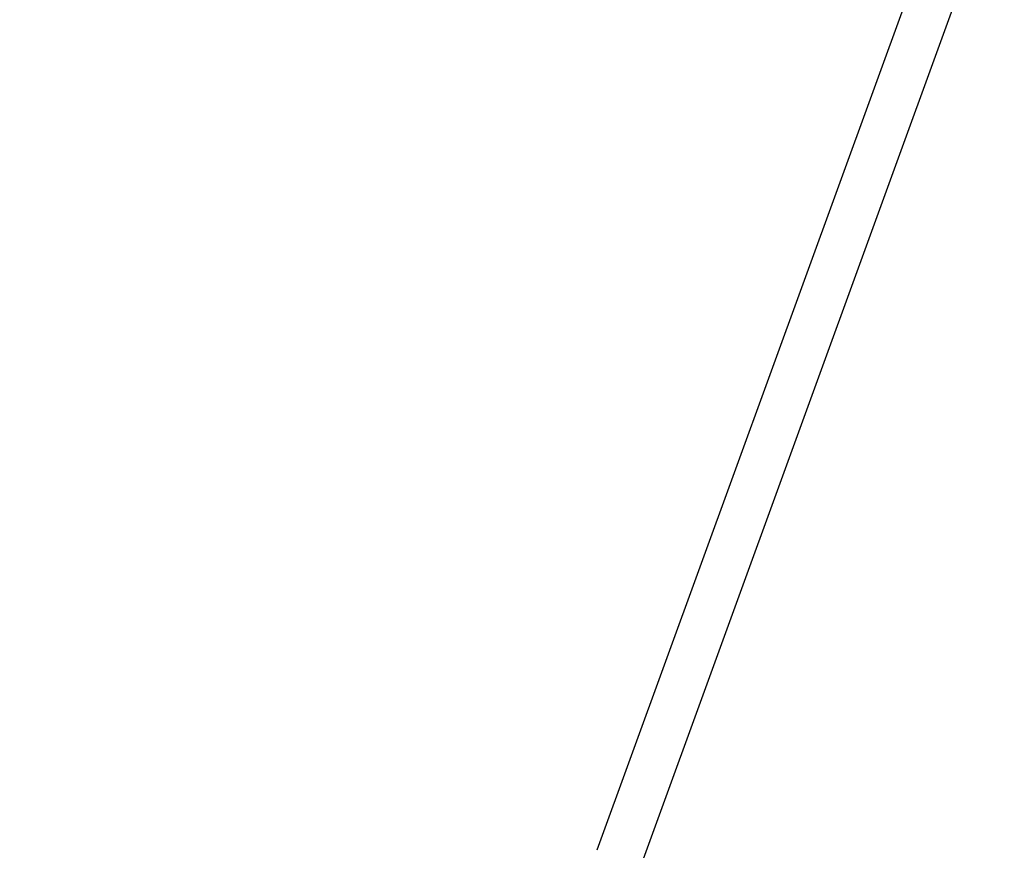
# Model space of a CAD drawing. Header units: inches. Extents: x 424 to 2043, y -237 to 445.
# Tile 138 of 256: x 543.69 to 547.9, y 66.28 to 69.84. Entities that reach past the tile are written whole.
import ezdxf

# ---------------------------------------------------------------- set-up
doc = ezdxf.new("R2010")
doc.units = ezdxf.units.IN
doc.header["$MEASUREMENT"] = 0
doc.layers.add('A-WALL', color=113, linetype='Continuous', lineweight=9)
doc.styles.get("Standard").update_dxf_attribs({"font": 'arial.ttf'})
doc.dimstyles.new('ISO-25', dxfattribs={"dimtxt": 1.2, "dimasz": 0.5, "dimexe": 0.8, "dimexo": 50, "dimtad": 1, "dimtoh": 1, "dimdec": 1, "dimdsep": 46, "dimtxsty": 'Standard', "dimblk": 'ARCHTICK', "dimcen": 2.5, "dimadec": 0, "dimazin": 0, "dimtfac": 1, "dimtdec": 1, "dimtmove": 0, "dimatfit": 3, "dimldrblk": 'ARCHTICK', "dimfxl": 1, "dimfxlon": 1, "dimarcsym": 0})

# ---------------------------------------------------------------- blocks, each defined once
blk = doc.blocks.new('_ArchTick')
at = {"color": 0, "linetype": 'ByBlock', "const_width": 0.15}
blk.add_lwpolyline([(-0.5, -0.5), (0.5, 0.5)], dxfattribs=at)
blk = doc.blocks.new('*D1174')
at = {"color": 0, "lineweight": -2, "transparency": 16777216}
for p, q in [((553.4742, 75.1284), (545.5977, 54.0276)), ((553.4742, 75.1284), (554.2237, 74.8486)), ((545.5977, 54.0276), (546.3472, 53.7478))]:
    blk.add_line(p, q, dxfattribs=at)
at = {"layer": 'Defpoints', "color": 0, "transparency": 16777216}
for p in [(551.5637, 75.8416), (543.6871, 54.7408), (545.5977, 54.0276)]:
    blk.add_point(p, dxfattribs=at)
at = {"color": 0, "lineweight": -2, "transparency": 16777216, "xscale": 0.5, "yscale": 0.5, "zscale": 0.5}
for p, rotation in [((553.4742, 75.1284), 69.53032212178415), ((545.5977, 54.0276), 249.5303221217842)]:
    blk.add_blockref('_ArchTick', p, dxfattribs=dict(at, rotation=rotation))
at = {"color": 0, "transparency": 16777216, "insert": (548.3765, 65.0108), "char_height": 1.2, "attachment_point": 5, "rotation": 69.5303}
blk.add_mtext('22.5', dxfattribs=at)

msp = doc.modelspace()

# ---------------------------------------------------------------- linework, layer by layer
at = {"layer": 'A-WALL', "lineweight": 25}
for p, q in [((546.3453, 66.2156), (550.2366, 76.9068)), ((547.8675, 70.9825), (546.1574, 66.284))]:
    msp.add_line(p, q, dxfattribs=at)

# ---------------------------------------------------------------- dimensions: what is measured, and where the dimension line sits
dim = msp.add_aligned_dim(p1=(551.5637, 75.8416), p2=(543.6871, 54.7408), distance=2.0394, dimstyle='ISO-25')
dim.commit()
dim.dimension.update_dxf_attribs({"geometry": '*D1174', "text_midpoint": (548.3765, 65.0108)})

doc.saveas('drawing.dxf')
